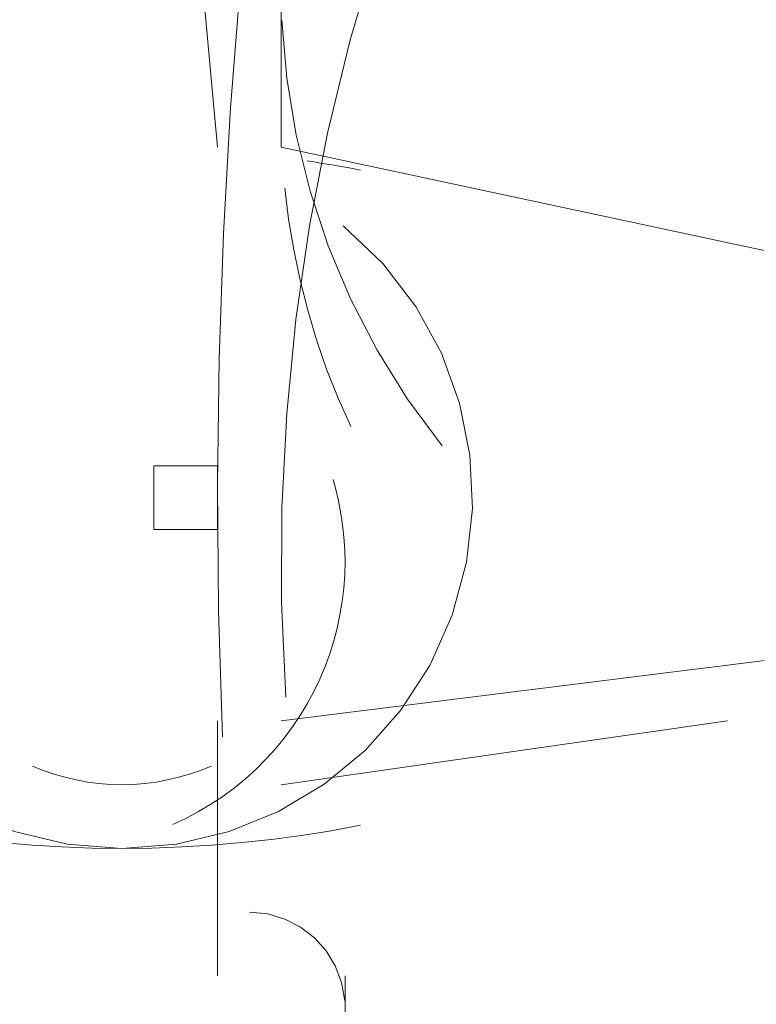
# Model space of a CAD drawing. Header units: millimetres. Extents: x 17 to 403, y 12 to 285.
# Tile 100 of 145: x 261.108 to 261.597, y 167.706 to 168.36. Entities that reach past the tile are written whole.
import ezdxf

# ---------------------------------------------------------------- set-up
doc = ezdxf.new("R2010")
doc.units = ezdxf.units.MM
doc.layers.add('LINE_000000', color=7, linetype='Continuous')

msp = doc.modelspace()

# ---------------------------------------------------------------- linework, layer by layer
at = {"layer": 'LINE_000000', "lineweight": 0}
for p, q in [((261.28134, 168.275), (261.28134, 168.86766)), ((261.19665, 168.74067), (261.23899, 168.275)), ((261.28134, 168.275), (261.874, 168.14801)), ((261.28134, 168.275), (261.874, 168.14801)), ((261.23899, 168.06333), (261.19665, 168.06333)), ((261.19665, 168.06333), (261.19665, 168.06333)), ((261.19665, 168.06333), (261.19665, 168.06333)), ((261.19665, 168.06333), (261.19665, 168.06333)), ((261.19665, 168.06333), (261.19665, 168.06333)), ((261.19665, 168.06333), (261.19665, 168.06333)), ((261.19665, 168.06333), (261.19665, 168.06333)), ((261.19665, 168.06333), (261.19665, 168.06333)), ((261.19665, 168.06333), (261.19665, 168.06333)), ((261.19665, 168.06333), (261.19665, 168.06333)), ((261.19665, 168.06333), (261.19665, 168.06333)), ((261.23899, 168.06333), (261.19665, 168.06333)), ((261.19665, 168.06333), (261.19665, 168.06333)), ((261.19665, 168.06333), (261.19665, 168.06333)), ((261.19665, 168.06333), (261.19665, 168.06333)), ((261.19665, 168.06333), (261.19665, 168.06333)), ((261.19665, 168.06333), (261.19665, 168.06333)), ((261.19665, 168.06333), (261.19665, 168.06333)), ((261.19665, 168.06333), (261.19665, 168.06333)), ((261.19665, 168.06333), (261.19665, 168.06333)), ((261.19665, 168.06333), (261.19665, 168.06333)), ((261.23899, 168.06333), (261.19665, 168.06333)), ((261.19665, 168.06333), (261.19665, 168.06333)), ((261.19665, 168.06333), (261.19665, 168.06333)), ((261.19665, 168.06333), (261.19665, 168.06333)), ((261.19665, 168.06333), (261.19665, 168.06333)), ((261.19665, 168.06333), (261.19665, 168.06333)), ((261.19665, 168.06333), (261.19665, 168.06333)), ((261.19665, 168.06333), (261.19665, 168.06333)), ((261.19665, 168.06333), (261.19665, 168.06333)), ((261.19665, 168.06333), (261.19665, 168.06333)), ((261.23899, 168.06333), (261.19665, 168.06333)), ((261.19665, 168.06333), (261.19665, 168.06333)), ((261.19665, 168.06333), (261.19665, 168.06333)), ((261.19665, 168.06333), (261.19665, 168.06333)), ((261.19665, 168.06333), (261.19665, 168.06333)), ((261.19665, 168.06333), (261.19665, 168.06333)), ((261.19665, 168.06333), (261.19665, 168.06333)), ((261.19665, 168.06333), (261.19665, 168.06333)), ((261.19665, 168.06333), (261.19665, 168.06333)), ((261.23899, 168.06333), (261.19665, 168.06333)), ((261.19665, 168.06333), (261.19665, 168.06333)), ((261.19665, 168.06333), (261.19665, 168.06333)), ((261.19665, 168.06333), (261.19665, 168.06333)), ((261.19665, 168.06333), (261.19665, 168.06333)), ((261.19665, 168.06333), (261.19665, 168.06333)), ((261.19665, 168.06333), (261.19665, 168.06333)), ((261.19665, 168.06333), (261.19665, 168.06333)), ((261.19665, 168.06333), (261.19665, 168.06333)), ((261.23899, 168.06333), (261.19665, 168.06333)), ((261.19665, 168.06333), (261.19665, 168.06333)), ((261.19665, 168.06333), (261.19665, 168.06333)), ((261.19665, 168.06333), (261.19665, 168.06333)), ((261.19665, 168.06333), (261.19665, 168.06333)), ((261.19665, 168.06333), (261.19665, 168.06333)), ((261.19665, 168.06333), (261.19665, 168.06333)), ((261.19665, 168.06333), (261.19665, 168.06333)), ((261.23899, 168.06333), (261.19665, 168.06333)), ((261.19665, 168.06333), (261.19665, 168.06333)), ((261.19665, 168.06333), (261.19665, 168.06333)), ((261.19665, 168.06333), (261.19665, 168.06333)), ((261.19665, 168.06333), (261.19665, 168.06333)), ((261.19665, 168.06333), (261.19665, 168.06333)), ((261.19665, 168.06333), (261.19665, 168.06333)), ((261.23899, 168.06333), (261.19665, 168.06333)), ((261.19665, 168.06333), (261.19665, 168.06333)), ((261.19665, 168.06333), (261.19665, 168.06333)), ((261.19665, 168.06333), (261.19665, 168.06333)), ((261.19665, 168.06333), (261.19665, 168.06333)), ((261.23899, 168.06333), (261.19665, 168.06333)), ((261.19665, 168.06333), (261.19665, 168.06333)), ((261.19665, 168.06333), (261.19665, 168.06333)), ((261.19665, 168.06333), (261.19665, 168.06333)), ((261.19665, 168.06333), (261.19665, 168.06333)), ((261.19665, 168.06333), (261.19665, 168.06333)), ((261.19665, 168.06333), (261.19665, 168.06333)), ((261.19665, 168.06333), (261.19665, 168.06333)), ((261.19665, 168.06333), (261.19665, 168.06333)), ((261.19665, 168.06333), (261.19665, 168.06333)), ((261.19665, 168.06333), (261.19665, 168.06333)), ((261.19665, 168.06333), (261.19665, 168.06333)), ((261.19665, 168.06333), (261.19665, 168.06333)), ((261.19665, 168.06333), (261.19665, 168.06333)), ((261.19665, 168.06333), (261.19665, 168.06333)), ((261.19665, 168.06333), (261.19665, 168.06333)), ((261.19665, 168.06333), (261.19665, 168.06333)), ((261.19665, 168.06333), (261.19665, 168.06333)), ((261.19665, 168.06333), (261.19665, 168.06333)), ((261.19665, 168.06333), (261.19665, 168.06333)), ((261.19665, 168.06333), (261.19665, 168.06333)), ((261.19665, 168.06333), (261.19665, 168.06333)), ((261.19665, 168.06333), (261.19665, 168.06333)), ((261.19665, 168.06333), (261.19665, 168.06333)), ((261.19665, 168.06333), (261.19665, 168.06333)), ((261.19665, 168.06333), (261.19665, 168.06333)), ((261.19665, 168.06333), (261.19665, 168.06333)), ((261.19665, 168.06333), (261.19665, 168.06333)), ((261.19665, 168.06333), (261.19665, 168.06333)), ((261.19665, 168.06333), (261.19665, 168.06333)), ((261.19665, 168.06333), (261.19665, 168.06333)), ((261.19665, 168.06333), (261.19665, 168.06333)), ((261.19665, 168.06333), (261.19665, 168.06333)), ((261.19665, 168.06333), (261.19665, 168.06333)), ((261.19665, 168.06333), (261.19665, 168.06333)), ((261.19665, 168.06333), (261.19665, 168.021)), ((261.19665, 168.06333), (261.19665, 168.06333)), ((261.19665, 168.06333), (261.19665, 168.06333)), ((261.19665, 168.06333), (261.19665, 168.06333)), ((261.19665, 168.06333), (261.19665, 168.06333)), ((261.19665, 168.06333), (261.19665, 168.06333)), ((261.19665, 168.06333), (261.19665, 168.06333)), ((261.19665, 168.06333), (261.19665, 168.06333)), ((261.19665, 168.06333), (261.19665, 168.06333)), ((261.19665, 168.06333), (261.19665, 168.06333)), ((261.19665, 168.06333), (261.19665, 168.06333)), ((261.19665, 168.06333), (261.19665, 168.06333)), ((261.19665, 168.06333), (261.19665, 168.021)), ((261.19665, 168.06333), (261.19665, 168.06333)), ((261.19665, 168.06333), (261.19665, 168.06333)), ((261.19665, 168.06333), (261.19665, 168.06333)), ((261.19665, 168.06333), (261.19665, 168.06333)), ((261.19665, 168.06333), (261.19665, 168.06333)), ((261.19665, 168.06333), (261.19665, 168.06333)), ((261.19665, 168.06333), (261.19665, 168.06333)), ((261.19665, 168.06333), (261.19665, 168.06333)), ((261.19665, 168.06333), (261.19665, 168.06333)), ((261.19665, 168.06333), (261.19665, 168.021)), ((261.19665, 168.06333), (261.19665, 168.06333)), ((261.19665, 168.06333), (261.19665, 168.06333)), ((261.19665, 168.06333), (261.19665, 168.06333)), ((261.19665, 168.06333), (261.19665, 168.06333)), ((261.19665, 168.06333), (261.19665, 168.06333)), ((261.19665, 168.06333), (261.19665, 168.06333)), ((261.19665, 168.06333), (261.19665, 168.021)), ((261.19665, 168.06333), (261.19665, 168.06333)), ((261.19665, 168.06333), (261.19665, 168.06333)), ((261.19665, 168.06333), (261.19665, 168.06333)), ((261.19665, 168.06333), (261.19665, 168.021)), ((261.19665, 168.06333), (261.19665, 168.021)), ((261.19665, 168.06333), (261.19665, 168.06333)), ((261.19665, 168.06333), (261.19665, 168.06333)), ((261.19665, 168.06333), (261.19665, 168.06333)), ((261.19665, 168.06333), (261.19665, 168.06333)), ((261.19665, 168.06333), (261.19665, 168.06333)), ((261.19665, 168.06333), (261.19665, 168.021)), ((261.19665, 168.06333), (261.19665, 168.06333)), ((261.19665, 168.06333), (261.19665, 168.06333)), ((261.19665, 168.06333), (261.19665, 168.06333)), ((261.19665, 168.06333), (261.19665, 168.06333)), ((261.19665, 168.06333), (261.19665, 168.06333)), ((261.19665, 168.06333), (261.19665, 168.06333)), ((261.19665, 168.06333), (261.19665, 168.06333)), ((261.19665, 168.06333), (261.19665, 168.06333)), ((261.19665, 168.06333), (261.19665, 168.06333)), ((261.19665, 168.06333), (261.19665, 168.06333)), ((261.19665, 168.06333), (261.19665, 168.06333)), ((261.19665, 168.06333), (261.19665, 168.021)), ((261.19665, 168.06333), (261.19665, 168.06333)), ((261.19665, 168.06333), (261.19665, 168.06333)), ((261.19665, 168.06333), (261.19665, 168.06333)), ((261.19665, 168.06333), (261.19665, 168.06333)), ((261.19665, 168.06333), (261.19665, 168.06333)), ((261.19665, 168.06333), (261.19665, 168.06333)), ((261.19665, 168.06333), (261.19665, 168.06333)), ((261.19665, 168.06333), (261.19665, 168.06333)), ((261.19665, 168.06333), (261.19665, 168.06333)), ((261.19665, 168.06333), (261.19665, 168.06333)), ((261.19665, 168.06333), (261.19665, 168.06333)), ((261.19665, 168.06333), (261.19665, 168.06333)), ((261.19665, 168.06333), (261.19665, 168.06333)), ((261.19665, 168.06333), (261.19665, 168.06333)), ((261.19665, 168.06333), (261.19665, 168.06333)), ((261.19665, 168.06333), (261.19665, 168.06333)), ((261.19665, 168.06333), (261.19665, 168.021)), ((261.19665, 168.06333), (261.19665, 168.06333)), ((261.19665, 168.06333), (261.19665, 168.06333)), ((261.19665, 168.06333), (261.19665, 168.06333)), ((261.19665, 168.06333), (261.19665, 168.06333)), ((261.19665, 168.06333), (261.19665, 168.06333)), ((261.19665, 168.06333), (261.19665, 168.06333)), ((261.19665, 168.06333), (261.19665, 168.06333)), ((261.19665, 168.06333), (261.19665, 168.06333)), ((261.19665, 168.06333), (261.19665, 168.06333)), ((261.19665, 168.06333), (261.19665, 168.06333)), ((261.19665, 168.06333), (261.19665, 168.06333)), ((261.19665, 168.06333), (261.19665, 168.06333)), ((261.19665, 168.06333), (261.19665, 168.06333)), ((261.19665, 168.06333), (261.19665, 168.06333)), ((261.19665, 168.06333), (261.19665, 168.06333)), ((261.19665, 168.06333), (261.19665, 168.06333)), ((261.19665, 168.06333), (261.19665, 168.021)), ((261.19665, 168.06333), (261.19665, 168.06333)), ((261.19665, 168.06333), (261.19665, 168.06333)), ((261.19665, 168.06333), (261.19665, 168.06333)), ((261.19665, 168.06333), (261.19665, 168.06333)), ((261.19665, 168.06333), (261.19665, 168.06333)), ((261.19665, 168.06333), (261.19665, 168.06333)), ((261.19665, 168.06333), (261.19665, 168.06333)), ((261.19665, 168.06333), (261.19665, 168.06333)), ((261.19665, 168.06333), (261.19665, 168.06333)), ((261.19665, 168.06333), (261.19665, 168.06333)), ((261.19665, 168.06333), (261.19665, 168.06333)), ((261.19665, 168.06333), (261.19665, 168.06333)), ((261.19665, 168.06333), (261.19665, 168.06333)), ((261.19665, 168.06333), (261.19665, 168.06333)), ((261.23899, 168.06333), (261.23899, 168.06333)), ((261.23899, 168.06333), (261.23899, 168.06333)), ((261.23899, 168.06333), (261.23899, 168.06333)), ((261.23899, 168.06333), (261.23899, 168.06333)), ((261.23899, 168.06333), (261.23899, 168.06333)), ((261.23899, 168.06333), (261.23899, 168.06333)), ((261.23899, 168.06333), (261.23899, 168.06333)), ((261.23899, 168.06333), (261.23899, 168.06333)), ((261.23899, 168.06333), (261.23899, 168.06333)), ((261.23899, 168.06333), (261.23899, 168.06333)), ((261.23899, 168.06333), (261.23899, 168.06333)), ((261.23899, 168.06333), (261.23899, 168.06333)), ((261.23899, 168.06333), (261.23899, 168.06333)), ((261.23899, 168.06333), (261.23899, 168.06333)), ((261.23899, 168.06333), (261.23899, 168.06333)), ((261.23899, 168.06333), (261.23899, 168.06333)), ((261.23899, 168.06333), (261.23899, 168.06333)), ((261.23899, 168.06333), (261.23899, 168.06333)), ((261.23899, 168.06333), (261.23899, 168.06333)), ((261.23899, 168.06333), (261.23899, 168.06333)), ((261.23899, 168.06333), (261.23899, 168.06333)), ((261.23899, 168.06333), (261.23899, 168.06333)), ((261.23899, 168.06333), (261.23899, 168.06333)), ((261.23899, 168.06333), (261.23899, 168.06333)), ((261.23899, 168.06333), (261.23899, 168.06333)), ((261.23899, 168.06333), (261.23899, 168.06333)), ((261.23899, 168.06333), (261.23899, 168.06333)), ((261.23899, 168.06333), (261.23899, 168.06333)), ((261.23899, 168.06333), (261.23899, 168.06333)), ((261.23899, 168.06333), (261.23899, 168.06333)), ((261.23899, 168.06333), (261.23899, 168.06333)), ((261.23899, 168.06333), (261.23899, 168.06333)), ((261.23899, 168.06333), (261.23899, 168.06333)), ((261.23899, 168.06333), (261.23899, 168.06333)), ((261.23899, 168.06333), (261.23899, 168.06333)), ((261.23899, 168.06333), (261.23899, 168.06333)), ((261.23899, 168.06333), (261.23899, 168.06333)), ((261.23899, 168.06333), (261.23899, 168.06333)), ((261.23899, 168.06333), (261.23899, 168.06333)), ((261.23899, 168.06333), (261.23899, 168.06333)), ((261.23899, 168.06333), (261.23899, 168.06333)), ((261.23899, 168.06333), (261.23899, 168.06333)), ((261.23899, 168.06333), (261.23899, 168.06333)), ((261.23899, 168.06333), (261.23899, 168.06333)), ((261.23899, 168.06333), (261.23899, 168.06333)), ((261.23899, 168.06333), (261.23899, 168.06333)), ((261.23899, 168.06333), (261.23899, 168.06333)), ((261.23899, 168.06333), (261.23899, 168.06333)), ((261.23899, 168.06333), (261.23899, 168.06333)), ((261.23899, 168.06333), (261.23899, 168.06333)), ((261.23899, 168.06333), (261.23899, 168.06333)), ((261.23899, 168.06333), (261.23899, 168.06333)), ((261.23899, 168.06333), (261.23899, 168.06333)), ((261.23899, 168.06333), (261.23899, 168.06333)), ((261.23899, 168.06333), (261.23899, 168.06333)), ((261.23899, 168.06333), (261.23899, 168.06333)), ((261.23899, 168.06333), (261.23899, 168.06333)), ((261.23899, 168.06333), (261.23899, 168.06333)), ((261.23899, 168.06333), (261.23899, 168.06333)), ((261.23899, 168.06333), (261.23899, 168.06333)), ((261.23899, 168.06333), (261.23899, 168.06333)), ((261.23899, 168.06333), (261.23899, 168.06333)), ((261.23899, 168.06333), (261.23899, 168.06333)), ((261.23899, 168.06333), (261.23899, 168.06333)), ((261.23899, 168.06333), (261.23899, 168.06333)), ((261.23899, 168.06333), (261.23899, 168.06333)), ((261.23899, 168.06333), (261.23899, 168.06333)), ((261.23899, 168.06333), (261.23899, 168.06333)), ((261.23899, 168.06333), (261.23899, 168.06333)), ((261.23899, 168.06333), (261.23899, 168.06333)), ((261.23899, 168.06333), (261.23899, 168.06333)), ((261.23899, 168.06333), (261.23899, 168.06333)), ((261.23899, 168.06333), (261.23899, 168.06333)), ((261.23899, 168.06333), (261.23899, 168.06333)), ((261.23899, 168.06333), (261.23899, 168.021)), ((261.23899, 168.06333), (261.23899, 168.06333)), ((261.23899, 168.06333), (261.23899, 168.06333)), ((261.23899, 168.06333), (261.23899, 168.06333)), ((261.23899, 168.06333), (261.23899, 168.06333)), ((261.23899, 168.06333), (261.23899, 168.06333)), ((261.23899, 168.06333), (261.23899, 168.021)), ((261.23899, 168.06333), (261.23899, 168.06333)), ((261.23899, 168.06333), (261.23899, 168.06333)), ((261.23899, 168.06333), (261.23899, 168.06333)), ((261.23899, 168.06333), (261.23899, 168.06333)), ((261.23899, 168.06333), (261.23899, 168.06333)), ((261.23899, 168.06333), (261.23899, 168.06333)), ((261.23899, 168.06333), (261.23899, 168.06333)), ((261.23899, 168.06333), (261.23899, 168.06333)), ((261.23899, 168.06333), (261.23899, 168.06333)), ((261.23899, 168.06333), (261.23899, 168.06333)), ((261.23899, 168.06333), (261.23899, 168.06333)), ((261.23899, 168.06333), (261.23899, 168.021)), ((261.23899, 168.06333), (261.23899, 168.06333)), ((261.23899, 168.06333), (261.23899, 168.06333)), ((261.23899, 168.06333), (261.23899, 168.06333)), ((261.23899, 168.06333), (261.23899, 168.06333)), ((261.23899, 168.06333), (261.23899, 168.06333)), ((261.23899, 168.06333), (261.23899, 168.06333)), ((261.23899, 168.06333), (261.23899, 168.06333)), ((261.23899, 168.06333), (261.23899, 168.06333)), ((261.23899, 168.06333), (261.23899, 168.06333)), ((261.23899, 168.06333), (261.23899, 168.06333)), ((261.23899, 168.06333), (261.23899, 168.06333)), ((261.23899, 168.06333), (261.23899, 168.06333)), ((261.23899, 168.06333), (261.23899, 168.06333)), ((261.23899, 168.06333), (261.23899, 168.06333)), ((261.23899, 168.06333), (261.23899, 168.06333)), ((261.23899, 168.06333), (261.23899, 168.06333)), ((261.23899, 168.06333), (261.23899, 168.021)), ((261.23899, 168.06333), (261.23899, 168.06333)), ((261.23899, 168.06333), (261.23899, 168.06333)), ((261.23899, 168.06333), (261.23899, 168.06333)), ((261.23899, 168.06333), (261.23899, 168.06333)), ((261.23899, 168.06333), (261.23899, 168.06333)), ((261.23899, 168.06333), (261.23899, 168.06333)), ((261.23899, 168.06333), (261.23899, 168.06333)), ((261.23899, 168.06333), (261.23899, 168.06333)), ((261.23899, 168.06333), (261.23899, 168.06333)), ((261.23899, 168.06333), (261.23899, 168.06333)), ((261.23899, 168.06333), (261.23899, 168.06333)), ((261.23899, 168.06333), (261.23899, 168.06333)), ((261.23899, 168.06333), (261.23899, 168.06333)), ((261.23899, 168.06333), (261.23899, 168.06333)), ((261.23899, 168.06333), (261.23899, 168.06333)), ((261.23899, 168.06333), (261.23899, 168.06333)), ((261.23899, 168.06333), (261.23899, 168.06333)), ((261.23899, 168.06333), (261.23899, 168.021)), ((261.23899, 168.06333), (261.23899, 168.06333)), ((261.23899, 168.06333), (261.23899, 168.06333)), ((261.23899, 168.06333), (261.23899, 168.06333)), ((261.23899, 168.06333), (261.23899, 168.06333)), ((261.23899, 168.06333), (261.23899, 168.06333)), ((261.23899, 168.06333), (261.23899, 168.06333)), ((261.23899, 168.06333), (261.23899, 168.06333)), ((261.23899, 168.06333), (261.23899, 168.06333)), ((261.23899, 168.06333), (261.23899, 168.06333)), ((261.23899, 168.06333), (261.23899, 168.06333)), ((261.23899, 168.06333), (261.23899, 168.06333)), ((261.23899, 168.06333), (261.23899, 168.06333)), ((261.23899, 168.06333), (261.23899, 168.06333)), ((261.23899, 168.06333), (261.23899, 168.06333)), ((261.23899, 168.06333), (261.23899, 168.06333)), ((261.23899, 168.06333), (261.23899, 168.06333)), ((261.23899, 168.06333), (261.23899, 168.021)), ((261.23899, 168.06333), (261.23899, 168.06333)), ((261.23899, 168.06333), (261.23899, 168.06333)), ((261.23899, 168.06333), (261.23899, 168.06333)), ((261.23899, 168.06333), (261.23899, 168.06333)), ((261.23899, 168.06333), (261.23899, 168.06333)), ((261.23899, 168.06333), (261.23899, 168.06333)), ((261.23899, 168.06333), (261.23899, 168.06333)), ((261.23899, 168.06333), (261.23899, 168.06333)), ((261.23899, 168.06333), (261.23899, 168.06333)), ((261.23899, 168.06333), (261.23899, 168.06333)), ((261.23899, 168.06333), (261.23899, 168.06333)), ((261.23899, 168.06333), (261.23899, 168.06333)), ((261.23899, 168.06333), (261.23899, 168.06333)), ((261.23899, 168.06333), (261.23899, 168.06333)), ((261.23899, 168.06333), (261.23899, 168.06333)), ((261.23899, 168.06333), (261.23899, 168.06333)), ((261.23899, 168.06333), (261.23899, 168.06333)), ((261.23899, 168.06333), (261.23899, 168.06333)), ((261.23899, 168.06333), (261.23899, 168.06333)), ((261.23899, 168.06333), (261.23899, 168.021)), ((261.23899, 168.06333), (261.23899, 168.06333)), ((261.23899, 168.06333), (261.23899, 168.06333)), ((261.23899, 168.06333), (261.23899, 168.06333)), ((261.23899, 168.06333), (261.23899, 168.06333)), ((261.23899, 168.06333), (261.23899, 168.06333)), ((261.23899, 168.06333), (261.23899, 168.06333)), ((261.23899, 168.06333), (261.23899, 168.06333)), ((261.23899, 168.06333), (261.23899, 168.06333)), ((261.23899, 168.06333), (261.23899, 168.06333)), ((261.23899, 168.06333), (261.23899, 168.06333)), ((261.23899, 168.06333), (261.23899, 168.06333)), ((261.23899, 168.06333), (261.23899, 168.06333)), ((261.23899, 168.06333), (261.23899, 168.06333)), ((261.23899, 168.06333), (261.23899, 168.021)), ((261.23899, 168.06333), (261.23899, 168.06333)), ((261.23899, 168.06333), (261.23899, 168.06333)), ((261.23899, 168.06333), (261.23899, 168.06333)), ((261.23899, 168.06333), (261.23899, 168.06333)), ((261.23899, 168.06333), (261.23899, 168.06333)), ((261.23899, 168.06333), (261.23899, 168.06333)), ((261.23899, 168.06333), (261.23899, 168.06333)), ((261.23899, 168.06333), (261.23899, 168.06333)), ((261.23899, 168.06333), (261.23899, 168.06333)), ((261.23899, 168.06333), (261.23899, 168.06333)), ((261.23899, 168.06333), (261.23899, 168.06333)), ((261.23899, 168.06333), (261.23899, 168.021)), ((261.23899, 168.06333), (261.23899, 168.06333)), ((261.23899, 168.06333), (261.23899, 168.06333)), ((261.23899, 168.06333), (261.23899, 168.06333)), ((261.23899, 168.06333), (261.23899, 168.06333)), ((261.23899, 168.06333), (261.23899, 168.06333)), ((261.23899, 168.06333), (261.23899, 168.06333)), ((261.23899, 168.06333), (261.23899, 168.06333)), ((261.23899, 168.06333), (261.23899, 168.06333)), ((261.23899, 168.06333), (261.23899, 168.021)), ((261.23899, 168.06333), (261.23899, 168.06333)), ((261.23899, 168.06333), (261.23899, 168.06333)), ((261.23899, 168.06333), (261.23899, 168.06333)), ((261.23899, 168.06333), (261.23899, 168.06333)), ((261.23899, 168.06333), (261.23899, 168.06333)), ((261.23899, 168.06333), (261.23899, 168.06333)), ((261.23899, 168.06333), (261.23899, 168.021)), ((261.23899, 168.06333), (261.23899, 168.06333)), ((261.23899, 168.06333), (261.23899, 168.021)), ((261.23899, 168.06333), (261.23899, 168.06333)), ((261.23899, 168.06333), (261.23899, 168.06333)), ((261.23899, 168.06333), (261.23899, 168.06333)), ((261.23899, 168.06333), (261.23899, 168.06333)), ((261.23899, 168.06333), (261.23899, 168.06333)), ((261.23899, 168.06333), (261.23899, 168.06333)), ((261.23899, 168.06333), (261.23899, 168.06333)), ((261.23899, 168.06333), (261.23899, 168.06333)), ((261.23899, 168.06333), (261.23899, 168.06333)), ((261.23899, 168.06333), (261.23899, 168.06333)), ((261.23899, 168.06333), (261.23899, 168.06333)), ((261.23899, 168.06333), (261.23899, 168.06333)), ((261.23899, 168.06333), (261.23899, 168.06333)), ((261.23899, 168.06333), (261.23899, 168.06333)), ((261.23899, 168.06333), (261.23899, 168.06333)), ((261.23899, 168.06333), (261.23899, 168.06333)), ((261.23899, 168.06333), (261.23899, 168.06333)), ((261.23899, 168.06333), (261.23899, 168.06333)), ((261.23899, 168.06333), (261.23899, 168.06333)), ((261.23899, 168.06333), (261.23899, 168.06333)), ((261.23899, 168.06333), (261.23899, 168.06333)), ((261.23899, 168.06333), (261.23899, 168.06333)), ((261.23899, 168.06333), (261.23899, 168.06333)), ((261.23899, 168.06333), (261.23899, 168.06333)), ((261.23899, 168.06333), (261.23899, 168.06333)), ((261.23899, 168.06333), (261.23899, 168.06333)), ((261.23899, 168.06333), (261.23899, 168.06333)), ((261.23899, 168.06333), (261.23899, 168.06333)), ((261.23899, 168.021), (261.19665, 168.021)), ((261.19665, 168.021), (261.19665, 168.021)), ((261.19665, 168.021), (261.19665, 168.021)), ((261.19665, 168.021), (261.19665, 168.021)), ((261.19665, 168.021), (261.19665, 168.021)), ((261.19665, 168.021), (261.19665, 168.021)), ((261.19665, 168.021), (261.19665, 168.021)), ((261.19665, 168.021), (261.19665, 168.021)), ((261.19665, 168.021), (261.19665, 168.021)), ((261.19665, 168.021), (261.19665, 168.021)), ((261.19665, 168.021), (261.19665, 168.021)), ((261.23899, 168.021), (261.19665, 168.021)), ((261.19665, 168.021), (261.19665, 168.021)), ((261.19665, 168.021), (261.19665, 168.021)), ((261.19665, 168.021), (261.19665, 168.021)), ((261.19665, 168.021), (261.19665, 168.021)), ((261.19665, 168.021), (261.19665, 168.021)), ((261.19665, 168.021), (261.19665, 168.021)), ((261.19665, 168.021), (261.19665, 168.021)), ((261.19665, 168.021), (261.19665, 168.021)), ((261.19665, 168.021), (261.19665, 168.021)), ((261.19665, 168.021), (261.19665, 168.021)), ((261.23899, 168.021), (261.19665, 168.021)), ((261.19665, 168.021), (261.19665, 168.021)), ((261.19665, 168.021), (261.19665, 168.021)), ((261.19665, 168.021), (261.19665, 168.021)), ((261.19665, 168.021), (261.19665, 168.021)), ((261.19665, 168.021), (261.19665, 168.021)), ((261.19665, 168.021), (261.19665, 168.021)), ((261.19665, 168.021), (261.19665, 168.021)), ((261.19665, 168.021), (261.19665, 168.021)), ((261.19665, 168.021), (261.19665, 168.021)), ((261.23899, 168.021), (261.19665, 168.021)), ((261.19665, 168.021), (261.19665, 168.021)), ((261.19665, 168.021), (261.19665, 168.021)), ((261.19665, 168.021), (261.19665, 168.021)), ((261.19665, 168.021), (261.19665, 168.021)), ((261.19665, 168.021), (261.19665, 168.021)), ((261.19665, 168.021), (261.19665, 168.021)), ((261.19665, 168.021), (261.19665, 168.021)), ((261.19665, 168.021), (261.19665, 168.021)), ((261.19665, 168.021), (261.19665, 168.021)), ((261.23899, 168.021), (261.19665, 168.021)), ((261.19665, 168.021), (261.19665, 168.021)), ((261.19665, 168.021), (261.19665, 168.021)), ((261.19665, 168.021), (261.19665, 168.021)), ((261.19665, 168.021), (261.19665, 168.021)), ((261.19665, 168.021), (261.19665, 168.021)), ((261.19665, 168.021), (261.19665, 168.021)), ((261.19665, 168.021), (261.19665, 168.021)), ((261.19665, 168.021), (261.19665, 168.021)), ((261.23899, 168.021), (261.19665, 168.021)), ((261.19665, 168.021), (261.19665, 168.021)), ((261.19665, 168.021), (261.19665, 168.021)), ((261.19665, 168.021), (261.19665, 168.021)), ((261.19665, 168.021), (261.19665, 168.021)), ((261.19665, 168.021), (261.19665, 168.021)), ((261.19665, 168.021), (261.19665, 168.021)), ((261.19665, 168.021), (261.19665, 168.021)), ((261.19665, 168.021), (261.19665, 168.021)), ((261.23899, 168.021), (261.19665, 168.021)), ((261.19665, 168.021), (261.19665, 168.021)), ((261.19665, 168.021), (261.19665, 168.021)), ((261.19665, 168.021), (261.19665, 168.021)), ((261.19665, 168.021), (261.19665, 168.021)), ((261.19665, 168.021), (261.19665, 168.021)), ((261.19665, 168.021), (261.19665, 168.021)), ((261.19665, 168.021), (261.19665, 168.021)), ((261.23899, 168.021), (261.19665, 168.021)), ((261.19665, 168.021), (261.19665, 168.021)), ((261.19665, 168.021), (261.19665, 168.021)), ((261.19665, 168.021), (261.19665, 168.021)), ((261.19665, 168.021), (261.19665, 168.021)), ((261.19665, 168.021), (261.19665, 168.021)), ((261.19665, 168.021), (261.19665, 168.021)), ((261.23899, 168.021), (261.19665, 168.021)), ((261.19665, 168.021), (261.19665, 168.021)), ((261.19665, 168.021), (261.19665, 168.021)), ((261.19665, 168.021), (261.19665, 168.021)), ((261.19665, 168.021), (261.19665, 168.021)), ((261.23899, 168.021), (261.19665, 168.021)), ((261.19665, 168.021), (261.19665, 168.021)), ((261.19665, 168.021), (261.19665, 168.021)), ((261.19665, 168.021), (261.19665, 168.021)), ((261.19665, 168.021), (261.19665, 168.021)), ((261.19665, 168.021), (261.19665, 168.021)), ((261.19665, 168.021), (261.19665, 168.021)), ((261.19665, 168.021), (261.19665, 168.021)), ((261.19665, 168.021), (261.19665, 168.021)), ((261.19665, 168.021), (261.19665, 168.021)), ((261.19665, 168.021), (261.19665, 168.021)), ((261.19665, 168.021), (261.19665, 168.021)), ((261.19665, 168.021), (261.19665, 168.021)), ((261.19665, 168.021), (261.19665, 168.021)), ((261.19665, 168.021), (261.19665, 168.021)), ((261.19665, 168.021), (261.19665, 168.021)), ((261.19665, 168.021), (261.19665, 168.021)), ((261.19665, 168.021), (261.19665, 168.021)), ((261.19665, 168.021), (261.19665, 168.021)), ((261.19665, 168.021), (261.19665, 168.021)), ((261.19665, 168.021), (261.19665, 168.021)), ((261.19665, 168.021), (261.19665, 168.021)), ((261.19665, 168.021), (261.19665, 168.021)), ((261.19665, 168.021), (261.19665, 168.021)), ((261.19665, 168.021), (261.19665, 168.021)), ((261.19665, 168.021), (261.19665, 168.021)), ((261.19665, 168.021), (261.19665, 168.021)), ((261.19665, 168.021), (261.19665, 168.021)), ((261.19665, 168.021), (261.19665, 168.021)), ((261.19665, 168.021), (261.19665, 168.021)), ((261.19665, 168.021), (261.19665, 168.021)), ((261.19665, 168.021), (261.19665, 168.021)), ((261.19665, 168.021), (261.19665, 168.021)), ((261.19665, 168.021), (261.19665, 168.021)), ((261.19665, 168.021), (261.19665, 168.021)), ((261.19665, 168.021), (261.19665, 168.021)), ((261.19665, 168.021), (261.19665, 168.021)), ((261.19665, 168.021), (261.19665, 168.021)), ((261.19665, 168.021), (261.19665, 168.021)), ((261.19665, 168.021), (261.19665, 168.021)), ((261.19665, 168.021), (261.19665, 168.021)), ((261.19665, 168.021), (261.19665, 168.021)), ((261.19665, 168.021), (261.19665, 168.021)), ((261.19665, 168.021), (261.19665, 168.021)), ((261.19665, 168.021), (261.19665, 168.021)), ((261.19665, 168.021), (261.19665, 168.021)), ((261.19665, 168.021), (261.19665, 168.021)), ((261.19665, 168.021), (261.19665, 168.021)), ((261.19665, 168.021), (261.19665, 168.021)), ((261.19665, 168.021), (261.19665, 168.021)), ((261.19665, 168.021), (261.19665, 168.021)), ((261.19665, 168.021), (261.19665, 168.021)), ((261.19665, 168.021), (261.19665, 168.021)), ((261.19665, 168.021), (261.19665, 168.021)), ((261.19665, 168.021), (261.19665, 168.021)), ((261.19665, 168.021), (261.19665, 168.021)), ((261.19665, 168.021), (261.19665, 168.021)), ((261.19665, 168.021), (261.19665, 168.021)), ((261.19665, 168.021), (261.19665, 168.021)), ((261.19665, 168.021), (261.19665, 168.021)), ((261.19665, 168.021), (261.19665, 168.021)), ((261.19665, 168.021), (261.19665, 168.021)), ((261.19665, 168.021), (261.19665, 168.021)), ((261.19665, 168.021), (261.19665, 168.021)), ((261.19665, 168.021), (261.19665, 168.021)), ((261.19665, 168.021), (261.19665, 168.021)), ((261.19665, 168.021), (261.19665, 168.021)), ((261.19665, 168.021), (261.19665, 168.021)), ((261.19665, 168.021), (261.19665, 168.021)), ((261.19665, 168.021), (261.19665, 168.021)), ((261.19665, 168.021), (261.19665, 168.021)), ((261.19665, 168.021), (261.19665, 168.021)), ((261.19665, 168.021), (261.19665, 168.021)), ((261.19665, 168.021), (261.19665, 168.021)), ((261.19665, 168.021), (261.19665, 168.021)), ((261.19665, 168.021), (261.19665, 168.021)), ((261.19665, 168.021), (261.19665, 168.021)), ((261.19665, 168.021), (261.19665, 168.021)), ((261.19665, 168.021), (261.19665, 168.021)), ((261.19665, 168.021), (261.19665, 168.021)), ((261.19665, 168.021), (261.19665, 168.021)), ((261.19665, 168.021), (261.19665, 168.021)), ((261.19665, 168.021), (261.19665, 168.021)), ((261.19665, 168.021), (261.19665, 168.021)), ((261.19665, 168.021), (261.19665, 168.021)), ((261.19665, 168.021), (261.19665, 168.021)), ((261.19665, 168.021), (261.19665, 168.021)), ((261.19665, 168.021), (261.19665, 168.021)), ((261.19665, 168.021), (261.19665, 168.021)), ((261.19665, 168.021), (261.19665, 168.021)), ((261.19665, 168.021), (261.19665, 168.021)), ((261.19665, 168.021), (261.19665, 168.021)), ((261.19665, 168.021), (261.19665, 168.021)), ((261.19665, 168.021), (261.19665, 168.021)), ((261.19665, 168.021), (261.19665, 168.021)), ((261.19665, 168.021), (261.19665, 168.021)), ((261.19665, 168.021), (261.19665, 168.021)), ((261.19665, 168.021), (261.19665, 168.021)), ((261.19665, 168.021), (261.19665, 168.021)), ((261.19665, 168.021), (261.19665, 168.021)), ((261.19665, 168.021), (261.19665, 168.021)), ((261.19665, 168.021), (261.19665, 168.021)), ((261.19665, 168.021), (261.19665, 168.021)), ((261.19665, 168.021), (261.19665, 168.021)), ((261.19665, 168.021), (261.19665, 168.021)), ((261.19665, 168.021), (261.19665, 168.021)), ((261.19665, 168.021), (261.19665, 168.021)), ((261.19665, 168.021), (261.19665, 168.021)), ((261.19665, 168.021), (261.19665, 168.021)), ((261.19665, 168.021), (261.19665, 168.021)), ((261.19665, 168.021), (261.19665, 168.021)), ((261.19665, 168.021), (261.19665, 168.021)), ((261.19665, 168.021), (261.19665, 168.021)), ((261.19665, 168.021), (261.19665, 168.021)), ((261.19665, 168.021), (261.19665, 168.021)), ((261.19665, 168.021), (261.19665, 168.021)), ((261.19665, 168.021), (261.19665, 168.021)), ((261.19665, 168.021), (261.19665, 168.021)), ((261.19665, 168.021), (261.19665, 168.021)), ((261.19665, 168.021), (261.19665, 168.021)), ((261.19665, 168.021), (261.19665, 168.021)), ((261.19665, 168.021), (261.19665, 168.021)), ((261.19665, 168.021), (261.19665, 168.021)), ((261.19665, 168.021), (261.19665, 168.021)), ((261.19665, 168.021), (261.19665, 168.021)), ((261.19665, 168.021), (261.19665, 168.021)), ((261.19665, 168.021), (261.19665, 168.021)), ((261.19665, 168.021), (261.19665, 168.021)), ((261.19665, 168.021), (261.19665, 168.021)), ((261.19665, 168.021), (261.19665, 168.021)), ((261.19665, 168.021), (261.19665, 168.021)), ((261.19665, 168.021), (261.19665, 168.021)), ((261.19665, 168.021), (261.19665, 168.021)), ((261.19665, 168.021), (261.19665, 168.021)), ((261.19665, 168.021), (261.19665, 168.021)), ((261.19665, 168.021), (261.19665, 168.021)), ((261.19665, 168.021), (261.19665, 168.021)), ((261.19665, 168.021), (261.19665, 168.021)), ((261.19665, 168.021), (261.19665, 168.021)), ((261.19665, 168.021), (261.19665, 168.021)), ((261.19665, 168.021), (261.19665, 168.021)), ((261.19665, 168.021), (261.19665, 168.021)), ((261.19665, 168.021), (261.19665, 168.021)), ((261.19665, 168.021), (261.19665, 168.021)), ((261.19665, 168.021), (261.19665, 168.021)), ((261.19665, 168.021), (261.19665, 168.021)), ((261.19665, 168.021), (261.19665, 168.021)), ((261.19665, 168.021), (261.19665, 168.021)), ((261.19665, 168.021), (261.19665, 168.021)), ((261.19665, 168.021), (261.19665, 168.021)), ((261.19665, 168.021), (261.19665, 168.021)), ((261.19665, 168.021), (261.19665, 168.021)), ((261.19665, 168.021), (261.19665, 168.021)), ((261.19665, 168.021), (261.19665, 168.021)), ((261.19665, 168.021), (261.19665, 168.021)), ((261.19665, 168.021), (261.19665, 168.021)), ((261.19665, 168.021), (261.19665, 168.021)), ((261.19665, 168.021), (261.19665, 168.021)), ((261.19665, 168.021), (261.19665, 168.021)), ((261.19665, 168.021), (261.19665, 168.021)), ((261.19665, 168.021), (261.19665, 168.021)), ((261.19665, 168.021), (261.19665, 168.021)), ((261.19665, 168.021), (261.19665, 168.021)), ((261.19665, 168.021), (261.19665, 168.021)), ((261.19665, 168.021), (261.19665, 168.021)), ((261.23899, 168.021), (261.23899, 168.021)), ((261.23899, 168.021), (261.23899, 168.021)), ((261.23899, 168.021), (261.23899, 168.021)), ((261.23899, 168.021), (261.23899, 168.021)), ((261.23899, 168.021), (261.23899, 168.021)), ((261.23899, 168.021), (261.23899, 168.021)), ((261.23899, 168.021), (261.23899, 168.021)), ((261.23899, 168.021), (261.23899, 168.021)), ((261.23899, 168.021), (261.23899, 168.021)), ((261.23899, 168.021), (261.23899, 168.021)), ((261.23899, 168.021), (261.23899, 168.021)), ((261.23899, 168.021), (261.23899, 168.021)), ((261.23899, 168.021), (261.23899, 168.021)), ((261.23899, 168.021), (261.23899, 168.021)), ((261.23899, 168.021), (261.23899, 168.021)), ((261.23899, 168.021), (261.23899, 168.021)), ((261.23899, 168.021), (261.23899, 168.021)), ((261.23899, 168.021), (261.23899, 168.021)), ((261.23899, 168.021), (261.23899, 168.021)), ((261.23899, 168.021), (261.23899, 168.021)), ((261.23899, 168.021), (261.23899, 168.021)), ((261.23899, 168.021), (261.23899, 168.021)), ((261.23899, 168.021), (261.23899, 168.021)), ((261.23899, 168.021), (261.23899, 168.021)), ((261.23899, 168.021), (261.23899, 168.021)), ((261.23899, 168.021), (261.23899, 168.021)), ((261.23899, 168.021), (261.23899, 168.021)), ((261.23899, 168.021), (261.23899, 168.021)), ((261.23899, 168.021), (261.23899, 168.021)), ((261.23899, 168.021), (261.23899, 168.021)), ((261.23899, 168.021), (261.23899, 168.021)), ((261.23899, 168.021), (261.23899, 168.021)), ((261.23899, 168.021), (261.23899, 168.021)), ((261.23899, 168.021), (261.23899, 168.021)), ((261.23899, 168.021), (261.23899, 168.021)), ((261.23899, 168.021), (261.23899, 168.021)), ((261.23899, 168.021), (261.23899, 168.021)), ((261.23899, 168.021), (261.23899, 168.021)), ((261.23899, 168.021), (261.23899, 168.021)), ((261.23899, 168.021), (261.23899, 168.021)), ((261.23899, 168.021), (261.23899, 168.021)), ((261.23899, 168.021), (261.23899, 168.021)), ((261.23899, 168.021), (261.23899, 168.021)), ((261.23899, 168.021), (261.23899, 168.021)), ((261.23899, 168.021), (261.23899, 168.021)), ((261.23899, 168.021), (261.23899, 168.021)), ((261.23899, 168.021), (261.23899, 168.021)), ((261.23899, 168.021), (261.23899, 168.021)), ((261.23899, 168.021), (261.23899, 168.021)), ((261.23899, 168.021), (261.23899, 168.021)), ((261.23899, 168.021), (261.23899, 168.021)), ((261.23899, 168.021), (261.23899, 168.021)), ((261.23899, 168.021), (261.23899, 168.021)), ((261.23899, 168.021), (261.23899, 168.021)), ((261.23899, 168.021), (261.23899, 168.021)), ((261.23899, 168.021), (261.23899, 168.021)), ((261.23899, 168.021), (261.23899, 168.021)), ((261.23899, 168.021), (261.23899, 168.021)), ((261.23899, 168.021), (261.23899, 168.021)), ((261.23899, 168.021), (261.23899, 168.021)), ((261.23899, 168.021), (261.23899, 168.021)), ((261.23899, 168.021), (261.23899, 168.021)), ((261.23899, 168.021), (261.23899, 168.021)), ((261.23899, 168.021), (261.23899, 168.021)), ((261.23899, 168.021), (261.23899, 168.021)), ((261.23899, 168.021), (261.23899, 168.021)), ((261.23899, 168.021), (261.23899, 168.021)), ((261.23899, 168.021), (261.23899, 168.021)), ((261.23899, 168.021), (261.23899, 168.021)), ((261.23899, 168.021), (261.23899, 168.021)), ((261.23899, 168.021), (261.23899, 168.021)), ((261.23899, 168.021), (261.23899, 168.021)), ((261.23899, 168.021), (261.23899, 168.021)), ((261.23899, 168.021), (261.23899, 168.021)), ((261.23899, 168.021), (261.23899, 168.021)), ((261.23899, 168.021), (261.23899, 168.021)), ((261.23899, 168.021), (261.23899, 168.021)), ((261.23899, 168.021), (261.23899, 168.021)), ((261.23899, 168.021), (261.23899, 168.021)), ((261.23899, 168.021), (261.23899, 168.021)), ((261.23899, 168.021), (261.23899, 168.021)), ((261.23899, 168.021), (261.23899, 168.021)), ((261.23899, 168.021), (261.23899, 168.021)), ((261.23899, 168.021), (261.23899, 168.021)), ((261.23899, 168.021), (261.23899, 168.021)), ((261.23899, 168.021), (261.23899, 168.021)), ((261.23899, 168.021), (261.23899, 168.021)), ((261.23899, 168.021), (261.23899, 168.021)), ((261.23899, 168.021), (261.23899, 168.021)), ((261.23899, 168.021), (261.23899, 168.021)), ((261.23899, 168.021), (261.23899, 168.021)), ((261.23899, 168.021), (261.23899, 168.021)), ((261.23899, 168.021), (261.23899, 168.021)), ((261.23899, 168.021), (261.23899, 168.021)), ((261.23899, 168.021), (261.23899, 168.021)), ((261.23899, 168.021), (261.23899, 168.021)), ((261.23899, 168.021), (261.23899, 168.021)), ((261.23899, 168.021), (261.23899, 168.021)), ((261.23899, 168.021), (261.23899, 168.021)), ((261.23899, 168.021), (261.23899, 168.021)), ((261.23899, 168.021), (261.23899, 168.021)), ((261.23899, 168.021), (261.23899, 168.021)), ((261.23899, 168.021), (261.23899, 168.021)), ((261.23899, 168.021), (261.23899, 168.021)), ((261.23899, 168.021), (261.23899, 168.021)), ((261.23899, 168.021), (261.23899, 168.021)), ((261.23899, 168.021), (261.23899, 168.021)), ((261.23899, 168.021), (261.23899, 168.021)), ((261.23899, 168.021), (261.23899, 168.021)), ((261.23899, 168.021), (261.23899, 168.021)), ((261.23899, 168.021), (261.23899, 168.021)), ((261.23899, 168.021), (261.23899, 168.021)), ((261.23899, 168.021), (261.23899, 168.021)), ((261.23899, 168.021), (261.23899, 168.021)), ((261.23899, 168.021), (261.23899, 168.021)), ((261.23899, 168.021), (261.23899, 168.021)), ((261.23899, 168.021), (261.23899, 168.021)), ((261.23899, 168.021), (261.23899, 168.021)), ((261.23899, 168.021), (261.23899, 168.021)), ((261.23899, 168.021), (261.23899, 168.021)), ((261.23899, 168.021), (261.23899, 168.021)), ((261.23899, 168.021), (261.23899, 168.021)), ((261.23899, 168.021), (261.23899, 168.021)), ((261.23899, 168.021), (261.23899, 168.021)), ((261.23899, 168.021), (261.23899, 168.021)), ((261.23899, 168.021), (261.23899, 168.021)), ((261.23899, 168.021), (261.23899, 168.021)), ((261.23899, 168.021), (261.23899, 168.021)), ((261.23899, 168.021), (261.23899, 168.021)), ((261.23899, 168.021), (261.23899, 168.021)), ((261.23899, 168.021), (261.23899, 168.021)), ((261.23899, 168.021), (261.23899, 168.021)), ((261.23899, 168.021), (261.23899, 168.021)), ((261.23899, 168.021), (261.23899, 168.021)), ((261.23899, 168.021), (261.23899, 168.021)), ((261.23899, 168.021), (261.23899, 168.021)), ((261.23899, 168.021), (261.23899, 168.021)), ((261.23899, 168.021), (261.23899, 168.021)), ((261.23899, 168.021), (261.23899, 168.021)), ((261.23899, 168.021), (261.23899, 168.021)), ((261.23899, 168.021), (261.23899, 168.021)), ((261.23899, 168.021), (261.23899, 168.021)), ((261.23899, 168.021), (261.23899, 168.021)), ((261.23899, 168.021), (261.23899, 168.021)), ((261.23899, 168.021), (261.23899, 168.021)), ((261.23899, 168.021), (261.23899, 168.021)), ((261.23899, 168.021), (261.23899, 168.021)), ((261.23899, 168.021), (261.23899, 168.021)), ((261.23899, 168.021), (261.23899, 168.021)), ((261.23899, 168.021), (261.23899, 168.021)), ((261.23899, 168.021), (261.23899, 168.021)), ((261.23899, 168.021), (261.23899, 168.021)), ((261.23899, 168.021), (261.23899, 168.021)), ((261.23899, 168.021), (261.23899, 168.021)), ((261.23899, 168.021), (261.23899, 168.021)), ((261.23899, 168.021), (261.23899, 168.021)), ((261.23899, 168.021), (261.23899, 168.021)), ((261.23899, 168.021), (261.23899, 168.021)), ((261.23899, 168.021), (261.23899, 168.021)), ((261.23899, 168.021), (261.23899, 168.021)), ((261.23899, 168.021), (261.23899, 168.021)), ((261.23899, 168.021), (261.23899, 168.021)), ((261.23899, 168.021), (261.23899, 168.021)), ((261.23899, 168.021), (261.23899, 168.021)), ((261.23899, 168.021), (261.23899, 168.021)), ((261.23899, 168.021), (261.23899, 168.021)), ((261.23899, 168.021), (261.23899, 168.021)), ((261.23899, 168.021), (261.23899, 168.021)), ((261.23899, 168.021), (261.23899, 168.021)), ((261.23899, 168.021), (261.23899, 168.021)), ((261.23899, 168.021), (261.23899, 168.021)), ((261.23899, 168.021), (261.23899, 168.021)), ((261.23899, 168.021), (261.23899, 168.021)), ((261.23899, 168.021), (261.23899, 168.021)), ((261.23899, 168.021), (261.23899, 168.021)), ((261.23899, 168.021), (261.23899, 168.021)), ((261.23899, 168.021), (261.23899, 168.021)), ((261.23899, 168.021), (261.23899, 168.021)), ((261.23899, 168.021), (261.23899, 168.021)), ((261.23899, 168.021), (261.23899, 168.021)), ((261.23899, 168.021), (261.23899, 168.021)), ((261.23899, 168.021), (261.23899, 168.021)), ((261.23899, 168.021), (261.23899, 168.021)), ((261.23899, 168.021), (261.23899, 168.021)), ((261.23899, 168.021), (261.23899, 168.021)), ((261.23899, 168.021), (261.23899, 168.021)), ((261.23899, 168.021), (261.23899, 168.021)), ((261.23899, 168.021), (261.23899, 168.021)), ((261.23899, 168.021), (261.23899, 168.021)), ((261.23899, 168.021), (261.23899, 168.021)), ((261.23899, 168.021), (261.23899, 168.021)), ((261.23899, 168.021), (261.23899, 168.021)), ((261.23899, 168.021), (261.23899, 168.021)), ((261.23899, 168.021), (261.23899, 168.021)), ((261.23899, 168.021), (261.23899, 168.021)), ((261.23899, 168.021), (261.23899, 168.021)), ((261.23899, 168.021), (261.23899, 168.021)), ((261.23899, 168.021), (261.23899, 168.021)), ((261.23899, 168.021), (261.23899, 168.021)), ((261.23899, 168.021), (261.23899, 168.021)), ((261.23899, 168.021), (261.23899, 168.021)), ((261.23899, 168.021), (261.23899, 168.021)), ((261.23899, 168.021), (261.23899, 168.021)), ((261.23899, 168.021), (261.23899, 168.021)), ((261.23899, 168.021), (261.23899, 168.021)), ((261.23899, 168.021), (261.23899, 168.021)), ((261.23899, 168.021), (261.23899, 168.021)), ((261.23899, 168.021), (261.23899, 168.021)), ((261.23899, 168.021), (261.23899, 168.021)), ((261.23899, 168.021), (261.23899, 168.021)), ((261.23899, 168.021), (261.23899, 168.021)), ((261.23899, 168.021), (261.23899, 168.021)), ((261.23899, 168.021), (261.23899, 168.021)), ((261.23899, 168.021), (261.23899, 168.021)), ((261.23899, 168.021), (261.23899, 168.021)), ((261.23899, 168.021), (261.23899, 168.021)), ((261.23899, 168.021), (261.23899, 168.021)), ((261.23899, 168.021), (261.23899, 168.021)), ((261.23899, 168.021), (261.23899, 168.021)), ((261.23899, 168.021), (261.23899, 168.021)), ((261.23899, 168.021), (261.23899, 168.021)), ((261.23899, 168.021), (261.23899, 168.021)), ((261.23899, 168.021), (261.23899, 168.021)), ((261.23899, 168.021), (261.23899, 168.021)), ((261.23899, 168.021), (261.23899, 168.021)), ((261.23899, 168.021), (261.23899, 168.021)), ((261.23899, 168.021), (261.23899, 168.021)), ((261.23899, 168.021), (261.23899, 168.021)), ((261.23899, 168.021), (261.23899, 168.021)), ((261.23899, 168.021), (261.23899, 168.021)), ((261.23899, 168.021), (261.23899, 168.021)), ((261.23899, 168.021), (261.23899, 168.021)), ((261.23899, 168.021), (261.23899, 168.021)), ((261.23899, 168.021), (261.23899, 168.021)), ((261.23899, 168.021), (261.23899, 168.021)), ((261.23899, 168.021), (261.23899, 168.021)), ((261.23899, 168.021), (261.23899, 168.021)), ((261.23899, 168.021), (261.23899, 168.021)), ((261.23899, 168.021), (261.23899, 168.021)), ((261.23899, 168.021), (261.23899, 168.021)), ((261.23899, 168.021), (261.23899, 168.021)), ((261.23899, 168.021), (261.23899, 168.021)), ((261.23899, 168.021), (261.23899, 168.021)), ((261.23899, 168.021), (261.23899, 168.021)), ((261.23899, 168.021), (261.23899, 168.021)), ((261.23899, 168.021), (261.23899, 168.021)), ((261.23899, 168.021), (261.23899, 168.021)), ((261.23899, 168.021), (261.23899, 168.021)), ((261.23899, 168.021), (261.23899, 168.021)), ((261.23899, 168.021), (261.23899, 168.021)), ((261.23899, 168.021), (261.23899, 168.021)), ((261.23899, 168.021), (261.23899, 168.021)), ((261.23899, 168.021), (261.23899, 168.021)), ((261.23899, 168.021), (261.23899, 168.021)), ((261.23899, 168.021), (261.23899, 168.021)), ((261.23899, 168.021), (261.23899, 168.021)), ((261.23899, 168.021), (261.23899, 168.021)), ((261.23899, 168.021), (261.23899, 168.021)), ((261.23899, 168.021), (261.23899, 168.021)), ((261.23899, 168.021), (261.23899, 168.021)), ((261.23899, 168.021), (261.23899, 168.021)), ((261.23899, 168.021), (261.23899, 168.021)), ((261.23899, 168.021), (261.23899, 168.021)), ((261.23899, 168.021), (261.23899, 168.021)), ((261.23899, 168.021), (261.23899, 168.021)), ((261.23899, 168.021), (261.23899, 168.021)), ((261.23899, 168.021), (261.23899, 168.021)), ((261.23899, 168.021), (261.23899, 168.021)), ((261.23899, 168.021), (261.23899, 168.021)), ((261.23899, 168.021), (261.23899, 168.021)), ((261.23899, 168.021), (261.23899, 168.021)), ((261.23899, 168.021), (261.23899, 168.021)), ((261.23899, 168.021), (261.23899, 168.021)), ((261.23899, 168.021), (261.23899, 168.021)), ((261.23899, 168.021), (261.23899, 168.021)), ((261.23899, 168.021), (261.23899, 168.021)), ((261.23899, 168.021), (261.23899, 168.021)), ((261.23899, 168.021), (261.23899, 168.021)), ((261.23899, 168.021), (261.23899, 168.021)), ((261.23899, 168.021), (261.23899, 168.021)), ((261.23899, 168.021), (261.23899, 168.021)), ((261.23899, 168.021), (261.23899, 168.021)), ((261.23899, 168.021), (261.23899, 168.021)), ((261.28134, 167.894), (261.61999, 167.93634)), ((261.23899, 167.894), (261.23899, 167.72467)), ((261.28134, 167.85167), (261.57766, 167.894)), ((261.57766, 167.894), (261.57766, 167.894)), ((261.23899, 167.80933), (261.23899, 167.80933)), ((261.32367, 167.47067), (261.32367, 167.72467))]:
    msp.add_line(p, q, dxfattribs=at)
for points in [[(261.27288, 168.55049), (261.26269, 168.46752), (261.25432, 168.38437), (261.24775, 168.30109), (261.24301, 168.21768), (261.24011, 168.13419), (261.23901, 168.05065), (261.23974, 167.96708), (261.24228, 167.88353)], [(261.34456, 168.4056), (261.32684, 168.34523), (261.312, 168.28419), (261.30007, 168.22259), (261.29105, 168.16053), (261.28496, 168.09811), (261.28181, 168.03544), (261.2816, 167.97263), (261.28437, 167.90977)], [(261.28181, 168.35923), (261.28504, 168.32078), (261.29129, 168.28288), (261.30046, 168.24571), (261.3125, 168.20942), (261.32735, 168.1742), (261.34494, 168.14019), (261.36523, 168.10758), (261.38814, 168.07653)], [(261.33405, 168.25963), (261.32963, 168.26048), (261.32522, 168.26131), (261.32078, 168.26211), (261.31635, 168.2629), (261.31191, 168.26365), (261.30748, 168.26438), (261.30302, 168.2651), (261.29856, 168.26577)], [(261.28375, 168.24761), (261.28625, 168.22712), (261.28961, 168.20678), (261.29381, 168.18662), (261.29887, 168.16666), (261.30477, 168.14693), (261.31148, 168.12746), (261.31904, 168.10828), (261.32742, 168.08941)], [(261.02851, 168.22274), (261.00211, 168.19758), (260.98032, 168.16916), (260.96331, 168.13807), (260.95128, 168.10494), (260.94437, 168.07038), (260.94275, 168.03498), (260.9466, 167.99938), (260.95612, 167.96417), (260.97098, 167.93087), (260.99044, 167.90081), (261.01404, 167.87438), (261.04122, 167.85194), (261.07149, 167.83384), (261.1043, 167.82047), (261.13914, 167.81217), (261.17549, 167.80933)], [(261.17549, 167.80933), (261.21183, 167.81217), (261.24667, 167.82047), (261.27949, 167.83384), (261.30976, 167.85194), (261.33693, 167.87438), (261.36053, 167.90081), (261.38, 167.93087), (261.39485, 167.96417), (261.40437, 167.99938), (261.40823, 168.03498), (261.40661, 168.07038), (261.3997, 168.10494), (261.38766, 168.13807), (261.37065, 168.16916), (261.34886, 168.19758), (261.32246, 168.22274)], [(261.32367, 167.99983), (261.32354, 168.00675), (261.32315, 168.01364), (261.32253, 168.0205), (261.32165, 168.02734), (261.32053, 168.03414), (261.31919, 168.04091), (261.31756, 168.04762), (261.3157, 168.05428)], [(261.31047, 167.93019), (261.31355, 167.93858), (261.31622, 167.94707), (261.31846, 167.95568), (261.32033, 167.96439), (261.32178, 167.97317), (261.32281, 167.98202), (261.32345, 167.99091), (261.32367, 167.99983)], [(261.27139, 167.86874), (261.27755, 167.87555), (261.28334, 167.88264), (261.28879, 167.88998), (261.29389, 167.89758), (261.29861, 167.90541), (261.30296, 167.91346), (261.30692, 167.92173), (261.31047, 167.93019)], [(261.11619, 167.86405), (261.12327, 167.86118), (261.13049, 167.85867), (261.13779, 167.85654), (261.14519, 167.8548), (261.15269, 167.85343), (261.16024, 167.85245), (261.16784, 167.85186), (261.17549, 167.85166)], [(261.17549, 167.85166), (261.18313, 167.85186), (261.19073, 167.85245), (261.19829, 167.85343), (261.20578, 167.8548), (261.21319, 167.85654), (261.22049, 167.85867), (261.2277, 167.86118), (261.23479, 167.86405)], [(261.2094, 167.82525), (261.21806, 167.82929), (261.22648, 167.83375), (261.23466, 167.83862), (261.24258, 167.84389), (261.2502, 167.84954), (261.25757, 167.85557), (261.26463, 167.86198), (261.27139, 167.86874)], [(261.01693, 167.82472), (261.03656, 167.82112), (261.05624, 167.818), (261.07601, 167.81536), (261.09584, 167.8132), (261.11572, 167.81151), (261.13561, 167.81031), (261.15555, 167.80958), (261.17549, 167.80934)], [(261.17549, 167.80934), (261.19543, 167.80958), (261.21536, 167.81031), (261.23526, 167.81151), (261.25513, 167.8132), (261.27497, 167.81536), (261.29473, 167.818), (261.31441, 167.82112), (261.33405, 167.82472)], [(261.32348, 167.7082), (261.32141, 167.72024), (261.31721, 167.73137), (261.31114, 167.74138), (261.30337, 167.75003), (261.29415, 167.75714), (261.28373, 167.76248), (261.27232, 167.76584), (261.26015, 167.767)]]:
    msp.add_lwpolyline(points, dxfattribs=at)

doc.saveas('drawing.dxf')
